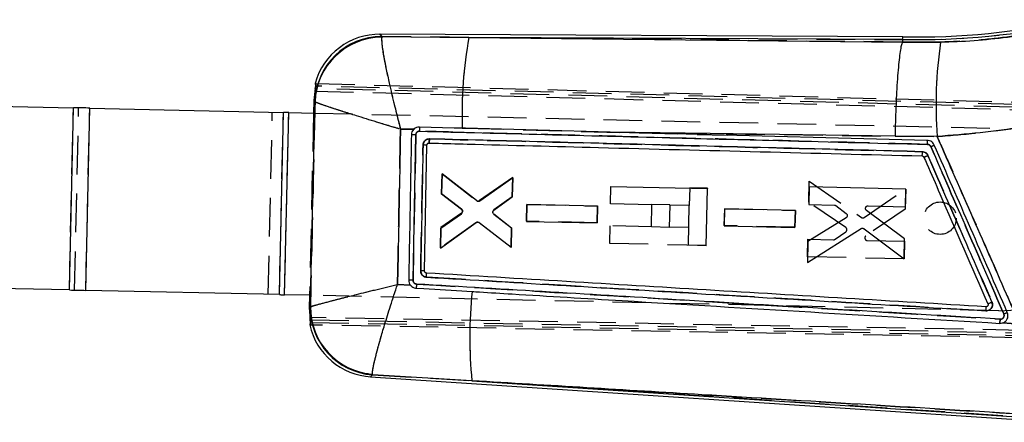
# Model space of a CAD drawing. Extents: x 32 to 386, y 7 to 320.
# Tile 4 of 9: x 92 to 125, y 234 to 247. Entities that reach past the tile are written whole.
import ezdxf

# ---------------------------------------------------------------- set-up
doc = ezdxf.new("R2010")
doc.units = 0
doc.linetypes.add('HIDDEN', pattern=[1.905, 1.27, -0.635])
doc.layers.get('0').update_dxf_attribs({"linetype": 'CONTINUOUS'})

msp = doc.modelspace()

# ---------------------------------------------------------------- linework, layer by layer
at = {"color": 7, "linetype": 'CONTINUOUS'}
for p, q in [((121.361544, 246.613271), (104.175399, 246.696587)), ((104.238906, 246.624647), (104.232694, 246.599512)), ((104.238906, 246.624647), (107.102981, 246.592271)), ((121.360327, 246.523154), (107.102981, 246.592271)), ((121.359056, 246.438185), (121.35918, 246.438497)), ((121.360327, 246.523154), (121.35918, 246.438497)), ((121.35918, 246.438497), (122.607252, 246.435759)), ((102.04318, 245.076518), (102.05827, 244.99227)), ((102.049505, 244.909626), (102.004064, 244.511108)), ((84.635337, 244.488757), (94.098434, 244.277684)), ((102.004064, 244.511108), (101.99493, 244.101555)), ((102.036308, 244.481049), (102.004064, 244.511108)), ((102.041528, 244.47399), (102.036308, 244.481049)), ((93.964639, 238.279176), (94.098434, 244.277684)), ((94.503711, 238.267153), (94.637506, 244.26566)), ((94.637506, 244.26566), (101.003906, 244.12366)), ((100.870111, 238.125152), (101.003906, 244.12366)), ((101.042614, 238.121304), (101.176409, 244.119812)), ((101.176409, 244.119812), (102.008075, 244.101262)), ((105.291539, 243.569994), (104.850613, 243.576388)), ((106.983384, 243.599811), (106.882076, 243.602474)), ((111.747226, 243.474791), (106.983384, 243.599811)), ((105.782504, 243.114929), (105.788984, 243.115084)), ((122.494241, 243.332493), (121.111051, 243.33869)), ((105.641882, 238.904813), (105.719155, 243.048419)), ((106.217944, 242.103553), (106.203259, 241.450367)), ((107.346724, 241.222088), (106.217944, 242.103553)), ((108.540471, 241.981729), (107.447218, 241.219368)), ((108.526042, 241.340314), (108.540471, 241.981729)), ((111.751502, 241.116937), (111.764238, 241.688085)), ((111.764238, 241.688085), (114.943406, 241.617175)), ((114.901464, 239.736863), (114.943406, 241.617175)), ((118.28362, 241.669448), (118.270606, 241.090697)), ((121.462798, 241.599114), (118.28362, 241.669448)), ((121.449779, 241.020398), (121.462798, 241.599114)), ((106.203259, 241.450367), (106.859665, 240.944288)), ((107.923349, 240.91036), (108.526042, 241.340314)), ((109.005338, 241.092302), (108.99285, 240.53697)), ((111.329457, 241.040889), (109.005338, 241.092302)), ((111.316965, 240.485582), (111.329457, 241.040889)), ((113.114179, 241.086543), (111.751502, 241.116937)), ((113.097837, 240.353879), (113.114179, 241.086543)), ((113.703326, 241.073402), (113.686984, 240.340738)), ((114.346232, 241.059062), (113.703326, 241.073402)), ((114.31703, 239.749899), (114.346232, 241.059062)), ((115.508656, 240.94594), (115.496169, 240.390609)), ((117.832805, 240.894521), (115.508656, 240.94594)), ((117.820318, 240.339216), (117.832805, 240.894521)), ((118.270606, 241.090697), (119.114509, 241.07203)), ((119.163812, 241.054747), (119.505789, 240.79353)), ((121.426086, 239.967203), (120.171016, 240.894609)), ((120.223453, 241.047507), (121.449779, 241.020398)), ((106.856327, 240.807274), (106.178165, 240.334412)), ((108.503044, 240.31803), (107.919897, 240.774504)), ((108.99285, 240.53697), (111.316965, 240.485582)), ((119.498969, 240.65381), (118.243243, 239.873827)), ((106.162946, 239.657603), (107.342348, 240.496823)), ((106.178165, 240.334412), (106.162946, 239.657603)), ((107.442936, 240.494886), (108.488883, 239.688451)), ((108.488883, 239.688451), (108.503044, 240.31803)), ((113.686984, 240.340738), (113.097837, 240.353879)), ((115.496169, 240.390609), (117.820318, 240.339216)), ((118.22779, 239.186148), (119.994363, 240.297039)), ((120.090008, 240.293118), (121.411135, 239.302687)), ((118.243243, 239.873827), (118.22779, 239.186148)), ((121.411135, 239.302687), (121.426086, 239.967203)), ((114.901464, 239.736863), (114.31703, 239.749899)), ((93.964639, 238.279176), (86.216522, 238.451996)), ((100.870111, 238.125152), (94.503711, 238.267153)), ((104.75455, 238.463857), (105.176561, 238.436667)), ((101.87428, 238.102754), (101.042614, 238.121304)), ((101.861135, 238.103047), (101.852067, 237.696506)), ((101.852067, 237.696506), (101.884999, 237.72384)), ((101.852067, 237.696506), (101.880188, 237.293336)), ((101.884999, 237.72384), (101.889457, 237.728937)), ((101.885414, 237.210381), (101.866839, 237.126885)), ((124.649868, 237.194464), (124.656509, 237.196892)), ((124.649868, 237.194464), (125.205572, 237.159148)), ((103.866324, 235.42032), (126.545301, 233.922826)), ((103.932563, 235.487142), (103.929545, 235.5066)), ((107.201368, 235.290425), (103.932563, 235.487142)), ((107.201368, 235.290425), (126.551241, 234.012753))]:
    msp.add_line(p, q, dxfattribs=at)
at = {"color": 7, "linetype": 'HIDDEN'}
for p, q in [((104.238906, 246.624647), (104.232694, 246.599512)), ((107.102981, 246.592271), (104.238906, 246.624647)), ((107.102981, 246.592271), (121.360327, 246.523154)), ((121.35918, 246.438497), (121.359056, 246.438185)), ((122.607252, 246.435759), (121.35918, 246.438497)), ((102.079643, 245.075545), (136.507884, 244.15732)), ((102.033916, 244.826597), (136.43084, 243.920076)), ((136.398554, 243.993513), (102.049505, 244.909626)), ((136.539937, 244.083516), (102.05827, 244.99227)), ((102.036308, 244.481049), (102.041528, 244.47399)), ((93.964639, 238.279176), (94.098434, 244.277684)), ((94.137143, 238.275329), (94.270938, 244.273837)), ((94.503711, 238.267153), (94.637506, 244.26566)), ((100.503542, 238.133328), (100.637337, 244.131836)), ((100.870111, 238.125152), (101.003906, 244.12366)), ((101.042614, 238.121304), (101.176409, 244.119812)), ((101.99493, 244.101555), (101.861135, 238.103047)), ((102.008075, 244.101262), (124.657249, 243.596077)), ((104.850613, 243.576388), (105.291539, 243.569994)), ((105.216034, 243.438305), (105.209677, 243.386557)), ((105.291539, 243.569994), (105.260698, 243.532564)), ((106.882076, 243.602474), (106.983384, 243.599811)), ((106.983384, 243.599811), (115.595674, 243.374246)), ((111.747226, 243.474791), (121.111051, 243.33869)), ((105.353808, 243.384318), (105.263805, 238.59997)), ((105.782504, 243.114929), (105.788984, 243.115084)), ((121.111051, 243.33869), (122.494241, 243.332493)), ((122.008801, 242.776726), (122.010828, 242.829479)), ((121.998281, 242.691195), (121.999885, 242.695881)), ((106.202603, 241.429986), (106.217576, 242.106801)), ((106.217576, 242.106801), (107.358382, 241.215829)), ((107.45896, 241.213279), (108.53982, 241.972276)), ((108.53982, 241.972276), (108.525903, 241.342692)), ((118.272131, 241.168876), (118.28735, 241.85656)), ((118.28735, 241.85656), (120.002638, 240.668007)), ((114.359285, 241.644363), (114.346252, 241.05993)), ((114.943719, 241.631327), (114.359285, 241.644363)), ((114.943719, 241.631327), (114.943445, 241.619061)), ((120.098363, 240.667659), (121.462336, 241.5982)), ((121.462336, 241.5982), (121.447643, 240.933678)), ((106.859004, 240.927358), (106.202603, 241.429986)), ((108.525903, 241.342692), (107.922977, 240.912673)), ((119.491826, 240.333679), (118.272131, 241.168876)), ((108.993019, 240.540129), (109.005308, 241.095466)), ((109.005308, 241.095466), (111.329402, 241.043176)), ((111.329402, 241.043176), (111.317124, 240.487865)), ((113.114373, 241.095344), (113.114184, 241.086782)), ((113.703525, 241.082204), (113.114373, 241.095344)), ((113.703331, 241.073656), (113.703525, 241.082204)), ((115.496398, 240.39638), (115.508686, 240.951715)), ((115.508686, 240.951715), (117.83281, 240.89943)), ((117.83281, 240.89943), (117.820532, 240.34412)), ((121.447643, 240.933678), (120.152474, 240.063154)), ((106.177912, 240.314022), (106.856233, 240.790331)), ((107.920369, 240.776798), (108.503293, 240.3204)), ((111.317124, 240.487865), (108.993019, 240.540129)), ((107.330422, 240.491091), (106.16346, 239.660831)), ((106.16346, 239.660831), (106.177912, 240.314022)), ((108.489112, 239.678979), (107.430936, 240.489326)), ((108.503293, 240.3204), (108.489112, 239.678979)), ((111.735354, 240.393074), (111.722614, 239.821927)), ((113.098031, 240.36268), (111.735354, 240.393074)), ((114.330089, 240.335199), (113.687178, 240.349539)), ((117.820532, 240.34412), (115.496398, 240.39638)), ((119.139126, 239.948085), (119.492412, 240.193794)), ((118.232405, 239.373241), (118.24521, 239.951996)), ((118.24521, 239.951996), (119.089102, 239.933017)), ((120.198037, 239.90807), (121.424353, 239.880475)), ((121.424353, 239.880475), (121.411558, 239.301753)), ((111.722614, 239.821927), (114.901782, 239.751016)), ((121.411558, 239.301753), (118.232405, 239.373241)), ((105.176561, 238.436667), (104.75455, 238.463857)), ((124.523457, 237.597569), (101.87428, 238.102754)), ((101.889457, 237.728937), (101.884999, 237.72384)), ((124.098475, 237.724513), (124.101053, 237.714356)), ((124.098475, 237.724513), (124.098754, 237.724496)), ((124.142066, 237.73748), (124.121806, 237.727321)), ((130.97858, 236.845554), (101.868195, 237.37698)), ((101.880188, 237.293336), (130.821343, 236.774141)), ((101.885414, 237.210381), (131.01244, 236.678651)), ((130.855258, 236.606842), (101.903188, 237.126233)), ((125.205572, 237.159148), (124.649868, 237.194464)), ((103.932563, 235.487142), (103.929545, 235.5066)), ((103.932563, 235.487142), (107.201368, 235.290425)), ((126.551241, 234.012753), (107.201368, 235.290425))]:
    msp.add_line(p, q, dxfattribs=at)
at = {"color": 8, "linetype": 'CONTINUOUS', "flags": 128}
for points in [[(104.175399, 246.696587), (104.182458, 246.68859), (104.238906, 246.624647)], [(103.932563, 235.487142), (103.873688, 235.427747), (103.866324, 235.42032)]]:
    msp.add_lwpolyline(points, dxfattribs=at)
at = {"color": 7, "linetype": 'HIDDEN', "flags": 128}
for points in [[(104.238906, 246.624647), (104.182458, 246.68859), (104.175399, 246.696587)], [(121.359056, 246.438185), (112.178023, 246.537444), (107.102981, 246.592271)], [(103.866324, 235.42032), (103.873688, 235.427747), (103.932563, 235.487142)]]:
    msp.add_lwpolyline(points, dxfattribs=at)
at = {"color": 7, "linetype": 'CONTINUOUS', "flags": 128}
for points in [[(107.102981, 246.592271), (112.178023, 246.537444), (121.359056, 246.438185)], [(94.637506, 244.26566), (94.571392, 244.267136), (94.504772, 244.268621), (94.437717, 244.270117), (94.370296, 244.271621), (94.302585, 244.273131), (94.234658, 244.274646), (94.166582, 244.276164), (94.098434, 244.277684)], [(101.176409, 244.119812), (101.154604, 244.120298), (101.132818, 244.120784), (101.111082, 244.121269), (101.089414, 244.121752), (101.067839, 244.122234), (101.046382, 244.122712), (101.025063, 244.123188), (101.003906, 244.12366)], [(106.882076, 243.602474), (106.615559, 243.609483), (105.474219, 243.63951)], [(121.111051, 243.33869), (115.035768, 243.426682), (111.747226, 243.474791)], [(122.170196, 243.202851), (113.821954, 243.420486), (111.747226, 243.474791)], [(105.263798, 238.599691), (105.353793, 243.383522), (105.353808, 243.384318)], [(93.964639, 238.279176), (94.032787, 238.277656), (94.100861, 238.276138), (94.16879, 238.274623), (94.236501, 238.273113), (94.303921, 238.271609), (94.370977, 238.270113), (94.437597, 238.268627), (94.503711, 238.267153)], [(105.36222, 238.339787), (105.617824, 238.324299), (106.696472, 238.258955), (107.208898, 238.22792)], [(100.870111, 238.125152), (100.891268, 238.12468), (100.912586, 238.124204), (100.934044, 238.123726), (100.955619, 238.123244), (100.977287, 238.122761), (100.999023, 238.122276), (101.020809, 238.12179), (101.042614, 238.121304)]]:
    msp.add_lwpolyline(points, dxfattribs=at)
at = {"color": 7, "linetype": 'HIDDEN'}
msp.add_circle((122.590849, 240.641422), 0.533333, dxfattribs=at)
at = {"color": 7, "linetype": 'CONTINUOUS'}
for centre, radius, start, end in [((121.876565, 269.744587), 23.227171, 268.7264582, 282.7222432), ((121.876565, 269.744587), 23.137048, 268.724952, 282.7222432), ((104.164737, 244.497446), 2.199167, 89.2729671, 164.7092342), ((104.243447, 244.416571), 2.20808, 90.1178298, 178.3266774), ((104.254033, 244.385335), 2.21428, 90.552154, 177.7053843), ((120.816775, 244.075952), 13.942741, 169.6025572, 181.9460642), ((136.7669, 244.366422), 14.310059, 171.6854689, 184.1433389), ((105.210108, 238.890472), 4.496143, 88.1684703, 90.0054954), ((121.684679, 243.115688), 0.493279, 354.7620865, 10.177699), ((120.326825, 247.563101), 4.968095, 293.2134644, 294.6627952), ((119.494223, 248.759354), 6.625145, 292.7716843, 294.0220021), ((105.402213, 227.124968), 11.782282, 88.8344258, 89.451661), ((104.940027, 223.35057), 15.252558, 88.7836637, 89.3224127), ((121.214652, 236.72326), 14.086346, 173.8681426, 185.838111), ((104.092638, 237.689242), 2.20791, 179.1021324, 265.8423485), ((104.10251, 237.712942), 2.213111, 179.5859005, 265.5174947), ((122.207059, 243.310616), 6.325948, 293.0654795, 294.2108022), ((104.01122, 237.614708), 2.199167, 192.8017766, 266.618876)]:
    msp.add_arc(centre, radius, start, end, dxfattribs=at)
at = {"color": 7, "linetype": 'HIDDEN'}
for centre, radius, start, end in [((121.876565, 269.744587), 23.227171, 268.7264582, 282.7222432), ((104.243447, 244.416571), 2.20808, 90.1178298, 178.3266774), ((104.254033, 244.385335), 2.21428, 90.552154, 177.7053843), ((120.816775, 244.075952), 13.942741, 169.6025572, 181.9460642), ((136.7669, 244.366422), 14.310059, 171.6854689, 184.1433389), ((124.590352, 240.596823), 3, 268.7222432, 88.7222432), ((105.075394, 230.103363), 13.283873, 88.7990593, 89.4208028), ((121.68462, 243.115741), 0.493327, 354.7564654, 10.1704388), ((120.343725, 247.511876), 4.914494, 293.2677964, 294.7329458), ((119.429415, 248.954513), 6.830195, 292.639293, 293.852101), ((105.355071, 228.698892), 10.209951, 88.390275, 89.1025587), ((104.958846, 222.604928), 15.997948, 88.9077414, 89.4213907), ((121.214652, 236.72326), 14.086346, 173.8681426, 185.838111), ((104.092638, 237.689242), 2.20791, 179.1021324, 265.8423485), ((104.10251, 237.712942), 2.213111, 179.5859005, 265.5174947), ((122.302713, 243.029877), 6.030739, 293.2743575, 294.4757677)]:
    msp.add_arc(centre, radius, start, end, dxfattribs=at)
at = {"color": 7, "linetype": 'CONTINUOUS'}
for points, knots in [([(122.607252, 246.435759), (122.973588, 246.45017), (123.70624, 246.478993), (124.811496, 246.596153), (125.917528, 246.764813), (126.645612, 246.927236), (127.009651, 247.008446)], [0, 0, 0, 0, 0.247093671, 0.494173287, 0.747089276, 1, 1, 1, 1]), ([(104.232694, 246.599512), (104.231055, 246.532378), (104.227907, 246.403505), (104.293518, 245.991642), (104.380707, 245.544154), (104.491691, 245.030057), (104.630693, 244.438534), (104.760313, 243.922623), (104.830663, 243.652331), (104.850057, 243.578506), (104.850613, 243.576388)], [0, 0, 0, 0, 0.196757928, 0.37770064, 0.505307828, 0.632940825, 0.809847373, 0.948061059, 0.998510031, 1, 1, 1, 1]), ([(121.359056, 246.438185), (121.347079, 246.414863), (121.323126, 246.368218), (121.28674, 246.192324), (121.25137, 245.941993), (121.217847, 245.619445), (121.187274, 245.233199), (121.160371, 244.796004), (121.138099, 244.318537), (121.121884, 243.844265), (121.114178, 243.514105), (121.111351, 243.3555), (121.111051, 243.33869)], [0, 0, 0, 0, 0.1120075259, 0.2240150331, 0.3360223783, 0.4480297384, 0.560039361, 0.67204906, 0.7840626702, 0.8960761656, 0.9889854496, 1, 1, 1, 1]), ([(121.360327, 246.523154), (121.360935, 246.583009), (121.361545, 246.643047), (121.361544, 246.613087), (121.361544, 246.612996)], [0, 0, 0, 0, 0.996937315, 1, 1, 1, 1]), ([(102.049505, 244.909626), (102.053455, 244.928503), (102.061357, 244.966262), (102.071932, 245.016444), (102.079134, 245.053854), (102.081507, 245.07292), (102.080159, 245.074819), (102.079643, 245.075545)], [0, 0, 0, 0, 0.219321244, 0.438698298, 0.656123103, 0.868370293, 1, 1, 1, 1]), ([(102.05827, 244.99227), (102.058643, 244.989207), (102.05939, 244.983082), (102.055105, 244.9521), (102.04792, 244.908699), (102.040255, 244.864185), (102.035527, 244.836147), (102.033916, 244.826597)], [0, 0, 0, 0, 0.219331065, 0.438616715, 0.659397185, 0.883975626, 1, 1, 1, 1]), ([(101.889457, 237.728937), (101.914975, 238.861812), (101.965618, 241.110166), (102.016356, 243.358514), (102.041528, 244.47399)], [0, 0, 0, 0, 0.503868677, 1, 1, 1, 1]), ([(102.041528, 244.47399), (102.088317, 244.453834), (102.178134, 244.415143), (102.541955, 244.292584), (102.953399, 244.15966), (103.437079, 244.007107), (104.005099, 243.831743), (104.509043, 243.678912), (104.775543, 243.598873), (104.84852, 243.577015), (104.850613, 243.576388)], [0, 0, 0, 0, 0.196757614, 0.377700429, 0.505307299, 0.632940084, 0.809846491, 0.948060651, 0.998509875, 1, 1, 1, 1]), ([(128.039708, 244.209251), (127.590456, 244.100691), (126.691947, 243.883569), (125.310586, 243.634918), (123.909907, 243.441025), (122.966134, 243.368671), (122.494241, 243.332493)], [0, 0, 0, 0, 0.247645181, 0.495292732, 0.747642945, 1, 1, 1, 1]), ([(104.850613, 243.576388), (104.835045, 242.736391), (104.803459, 241.032207), (104.771007, 239.328037), (104.75455, 238.463857)], [0, 0, 0, 0, 0.492902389, 1, 1, 1, 1]), ([(105.291539, 243.569994), (105.276496, 243.553545), (105.24187, 243.515684), (105.214994, 243.450137), (105.211126, 243.403935), (105.209677, 243.386615)], [0, 0, 0, 0, 0.324414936, 0.746740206, 1, 1, 1, 1]), ([(105.474219, 243.63951), (105.440008, 243.636455), (105.376675, 243.630799), (105.318272, 243.594308), (105.294222, 243.572434), (105.291539, 243.569994)], [0, 0, 0, 0, 0.510692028, 0.945407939, 1, 1, 1, 1]), ([(105.353808, 243.384318), (105.355493, 243.398028), (105.358897, 243.425724), (105.381044, 243.462209), (105.413111, 243.489371), (105.448048, 243.503224), (105.470905, 243.504147), (105.479951, 243.504513)], [0, 0, 0, 0, 0.212861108, 0.430024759, 0.644672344, 0.859364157, 1, 1, 1, 1]), ([(105.474219, 243.63951), (105.475195, 243.637958), (105.477161, 243.634833), (105.479313, 243.611547), (105.480534, 243.576816), (105.480658, 243.538778), (105.480144, 243.513835), (105.479951, 243.504513)], [0, 0, 0, 0, 0.212907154, 0.42879226, 0.644677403, 0.867206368, 1, 1, 1, 1]), ([(105.479951, 243.504513), (108.223276, 243.432917), (112.048393, 243.333089), (117.613725, 243.188628), (120.435719, 243.115655), (122.175898, 243.070656)], [0, 0, 0, 0, 0.4929376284, 0.6873206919, 1, 1, 1, 1]), ([(105.209677, 243.386615), (105.208198, 243.306083), (105.200092, 242.864725), (105.17068, 241.269868), (105.14214, 239.755553), (105.120401, 238.602061)], [0, 0, 0, 0, 0.050494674, 0.27673815, 1, 1, 1, 1]), ([(105.801466, 243.250719), (105.798674, 243.25075), (105.773095, 243.251038), (105.724502, 243.241717), (105.662291, 243.205896), (105.616337, 243.150415), (105.595932, 243.094767), (105.593651, 243.061843), (105.592949, 243.051717)], [0, 0, 0, 0, 0.026317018, 0.241043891, 0.455799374, 0.690183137, 0.904719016, 1, 1, 1, 1]), ([(105.719155, 243.048419), (105.720119, 243.056118), (105.722049, 243.071518), (105.73441, 243.091757), (105.752191, 243.106805), (105.769446, 243.113508), (105.779775, 243.114632), (105.782504, 243.114929)], [0, 0, 0, 0, 0.229765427, 0.459547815, 0.688978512, 0.917804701, 1, 1, 1, 1]), ([(105.788984, 243.115084), (105.790204, 243.117148), (105.792662, 243.121309), (105.79645, 243.152503), (105.799703, 243.19738), (105.800878, 243.232939), (105.801466, 243.250719)], [0, 0, 0, 0, 0.246980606, 0.497987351, 0.748993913, 1, 1, 1, 1]), ([(105.788984, 243.115084), (105.846493, 243.113571), (106.263949, 243.102585), (108.121201, 243.053738), (113.466751, 242.913394), (118.452428, 242.783545), (121.998281, 242.691195)], [0, 0, 0, 0, 0.010643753, 0.077263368, 0.34374221, 1, 1, 1, 1]), ([(122.010828, 242.829479), (119.309242, 242.899386), (116.604543, 242.969373), (111.201428, 243.109765), (108.49989, 243.180282), (105.801466, 243.250719)], [0, 0, 0, 0, 0.4999997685, 0.5005761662, 1, 1, 1, 1]), ([(122.399897, 243.048199), (122.385672, 243.073641), (122.357223, 243.124526), (122.285698, 243.177224), (122.219944, 243.199709), (122.180671, 243.20219), (122.170196, 243.202851)], [0, 0, 0, 0, 0.29719652, 0.594386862, 0.891808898, 1, 1, 1, 1]), ([(125.205572, 237.159148), (124.821876, 238.033425), (124.04155, 239.811447), (123.137642, 241.869169), (122.617321, 243.052566), (122.494241, 243.332493)], [0, 0, 0, 0, 0.424811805, 0.863941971, 1, 1, 1, 1]), ([(105.592949, 243.051717), (105.59125, 242.961511), (105.582756, 242.510483), (105.556757, 241.128815), (105.53247, 239.837352), (105.514969, 238.906711)], [0, 0, 0, 0, 0.0652876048, 0.3264378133, 1, 1, 1, 1]), ([(105.719155, 243.048419), (105.71766, 243.048511), (105.714671, 243.048695), (105.691344, 243.049369), (105.65596, 243.050265), (105.620382, 243.051102), (105.598424, 243.051594), (105.592949, 243.051717)], [0, 0, 0, 0, 0.224350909, 0.448698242, 0.673056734, 0.918481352, 1, 1, 1, 1]), ([(121.998281, 242.691195), (121.999473, 242.693442), (122.001942, 242.698096), (122.00575, 242.729475), (122.009057, 242.77535), (122.010238, 242.811436), (122.010828, 242.829479)], [0, 0, 0, 0, 0.2373836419, 0.4915897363, 0.7457956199, 1, 1, 1, 1]), ([(122.191236, 242.708017), (122.179996, 242.728044), (122.157517, 242.768096), (122.1011, 242.809517), (122.049507, 242.827028), (122.018828, 242.828972), (122.010828, 242.829479)], [0, 0, 0, 0, 0.298216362, 0.596416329, 0.894761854, 1, 1, 1, 1]), ([(122.175898, 243.070656), (122.180845, 243.070345), (122.199491, 243.069173), (122.23075, 243.058499), (122.264749, 243.033445), (122.278283, 243.009275), (122.285039, 242.99721)], [0, 0, 0, 0, 0.107554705, 0.405393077, 0.703176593, 1, 1, 1, 1]), ([(122.285039, 242.99721), (122.685124, 242.07932), (123.485225, 240.243697), (124.285402, 238.408098), (124.685457, 237.490378)], [0, 0, 0, 0, 0.500042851, 1, 1, 1, 1]), ([(124.801299, 237.54108), (124.401055, 238.458931), (123.600568, 240.294633), (122.800121, 242.130344), (122.399897, 243.048199)], [0, 0, 0, 0, 0.499999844, 1, 1, 1, 1]), ([(121.998281, 242.691195), (122.00554, 242.690307), (122.020582, 242.688466), (122.040522, 242.676495), (122.052764, 242.662532), (122.057321, 242.653143), (122.058551, 242.650608)], [0, 0, 0, 0, 0.285115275, 0.590807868, 0.88953399, 1, 1, 1, 1]), ([(122.058551, 242.650608), (122.090345, 242.577689), (122.266375, 242.173965), (122.968583, 240.56352), (123.639021, 239.025998), (124.165213, 237.819278)], [0, 0, 0, 0, 0.04527883, 0.250689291, 1, 1, 1, 1]), ([(124.297759, 237.875429), (124.261704, 237.958133), (123.910601, 238.763522), (123.208425, 240.374387), (122.542325, 241.902551), (122.191236, 242.708018)], [0, 0, 0, 0, 0.05134228, 0.499980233, 1, 1, 1, 1]), ([(107.447218, 241.219368), (107.438829, 241.214682), (107.422054, 241.205311), (107.392898, 241.202947), (107.366737, 241.208783), (107.352743, 241.218086), (107.346724, 241.222088)], [0, 0, 0, 0, 0.2662531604, 0.5324811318, 0.7989107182, 1, 1, 1, 1]), ([(106.890908, 240.860234), (106.888056, 240.850992), (106.882355, 240.83251), (106.867719, 240.815778), (106.858188, 240.808663), (106.856327, 240.807274)], [0, 0, 0, 0, 0.445946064, 0.891828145, 1, 1, 1, 1]), ([(106.859665, 240.944288), (106.866694, 240.93752), (106.880753, 240.923983), (106.89174, 240.896314), (106.893269, 240.874319), (106.89129, 240.862518), (106.890908, 240.860234)], [0, 0, 0, 0, 0.308953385, 0.617906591, 0.926040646, 1, 1, 1, 1]), ([(107.919897, 240.774504), (107.914592, 240.779534), (107.902221, 240.791267), (107.890341, 240.815879), (107.887241, 240.838023), (107.888478, 240.850188), (107.888734, 240.852705)], [0, 0, 0, 0, 0.249299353, 0.581406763, 0.913408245, 1, 1, 1, 1]), ([(107.888734, 240.852705), (107.891026, 240.862134), (107.895609, 240.880991), (107.910039, 240.899818), (107.920461, 240.908072), (107.923349, 240.91036)], [0, 0, 0, 0, 0.4195705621, 0.8391169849, 1, 1, 1, 1]), ([(119.114509, 241.07203), (119.124048, 241.070986), (119.141858, 241.069036), (119.15685, 241.059278), (119.163812, 241.054747)], [0, 0, 0, 0, 0.535645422, 1, 1, 1, 1]), ([(120.171016, 240.894609), (120.163921, 240.901033), (120.14973, 240.913883), (120.138144, 240.94065), (120.13556, 240.965096), (120.138564, 240.979406), (120.139619, 240.984437)], [0, 0, 0, 0, 0.282585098, 0.565228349, 0.847150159, 1, 1, 1, 1]), ([(120.139619, 240.984437), (120.142972, 240.99342), (120.149677, 241.011384), (120.170298, 241.032019), (120.195658, 241.045476), (120.214338, 241.046841), (120.223453, 241.047507)], [0, 0, 0, 0, 0.25266104, 0.50525876, 0.758563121, 1, 1, 1, 1]), ([(107.342348, 240.496823), (107.350669, 240.501582), (107.367311, 240.5111), (107.396373, 240.513749), (107.422661, 240.508165), (107.436795, 240.498908), (107.442936, 240.494886)], [0, 0, 0, 0, 0.265293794, 0.530589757, 0.796060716, 1, 1, 1, 1]), ([(119.534667, 240.699248), (119.530834, 240.690349), (119.522957, 240.672059), (119.507107, 240.660001), (119.498969, 240.65381)], [0, 0, 0, 0, 0.486571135, 1, 1, 1, 1]), ([(119.505789, 240.79353), (119.512813, 240.786905), (119.526863, 240.773655), (119.537986, 240.746427), (119.54022, 240.720626), (119.536239, 240.705302), (119.534667, 240.699248)], [0, 0, 0, 0, 0.274017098, 0.548081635, 0.821460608, 1, 1, 1, 1]), ([(119.994363, 240.297039), (120.00295, 240.30131), (120.020122, 240.309852), (120.049338, 240.31083), (120.073238, 240.304234), (120.085601, 240.29604), (120.090008, 240.293118)], [0, 0, 0, 0, 0.2812649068, 0.56247022, 0.8440186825, 1, 1, 1, 1]), ([(105.514974, 238.906711), (105.516937, 238.883812), (105.520862, 238.838014), (105.555122, 238.776624), (105.606095, 238.729926), (105.659774, 238.70633), (105.693984, 238.702411), (105.705557, 238.701086)], [0, 0, 0, 0, 0.221610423, 0.443200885, 0.664851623, 0.886615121, 1, 1, 1, 1]), ([(105.705605, 238.835876), (105.698039, 238.837102), (105.682909, 238.839556), (105.663346, 238.852529), (105.649059, 238.87072), (105.642501, 238.889289), (105.642041, 238.900872), (105.641885, 238.904813)], [0, 0, 0, 0, 0.221130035, 0.442231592, 0.663651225, 0.885559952, 1, 1, 1, 1]), ([(105.120401, 238.602061), (105.122747, 238.572867), (105.127462, 238.514196), (105.157449, 238.46087), (105.17608, 238.437276), (105.176561, 238.436667)], [0, 0, 0, 0, 0.491049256, 0.986863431, 1, 1, 1, 1]), ([(105.378929, 238.475071), (105.371775, 238.475902), (105.350938, 238.478322), (105.318401, 238.492807), (105.287713, 238.521186), (105.267215, 238.558324), (105.264936, 238.585932), (105.2638, 238.599691)], [0, 0, 0, 0, 0.115791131, 0.337253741, 0.55866228, 0.780061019, 1, 1, 1, 1]), ([(105.705557, 238.701086), (105.706507, 238.718714), (105.708408, 238.753971), (105.709207, 238.798448), (105.708376, 238.829631), (105.706472, 238.833798), (105.70552, 238.835881)], [0, 0, 0, 0, 0.249999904, 0.499999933, 0.750000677, 1, 1, 1, 1]), ([(105.705557, 238.701086), (108.768377, 238.516096), (114.899392, 238.145792), (121.030719, 237.776872), (124.099071, 237.592251)], [0, 0, 0, 0, 0.499561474, 1, 1, 1, 1]), ([(124.098754, 237.724496), (121.033147, 237.909355), (114.901934, 238.279072), (108.771048, 238.650275), (105.705605, 238.835876)], [0, 0, 0, 0, 0.500000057, 1, 1, 1, 1]), ([(101.889457, 237.728937), (101.909317, 237.735949), (101.949038, 237.749975), (102.143949, 237.80555), (102.47808, 237.894538), (102.949466, 238.015653), (103.438721, 238.139277), (104.041781, 238.289377), (104.510262, 238.404322), (104.752426, 238.463339), (104.75455, 238.463857)], [0, 0, 0, 0, 0.106410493, 0.212828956, 0.418833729, 0.545096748, 0.671382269, 0.830801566, 0.998515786, 1, 1, 1, 1]), ([(103.929545, 235.5066), (103.929602, 235.535182), (103.929715, 235.592349), (103.969385, 235.817033), (104.055939, 236.175731), (104.191093, 236.663136), (104.337504, 237.160245), (104.524697, 237.763358), (104.674967, 238.224921), (104.753858, 238.461779), (104.75455, 238.463857)], [0, 0, 0, 0, 0.106410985, 0.212829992, 0.418834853, 0.545097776, 0.671383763, 0.830802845, 0.998515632, 1, 1, 1, 1]), ([(105.176561, 238.436667), (105.181015, 238.431347), (105.203991, 238.403903), (105.256926, 238.364373), (105.319613, 238.343546), (105.355295, 238.340396), (105.362217, 238.339784)], [0, 0, 0, 0, 0.096839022, 0.49951936, 0.902899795, 1, 1, 1, 1]), ([(105.378929, 238.475074), (105.377705, 238.45731), (105.375259, 238.421782), (105.370543, 238.376977), (105.365871, 238.346149), (105.36342, 238.341878), (105.36222, 238.339787)], [0, 0, 0, 0, 0.2525373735, 0.5050736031, 0.7576108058, 1, 1, 1, 1]), ([(124.565791, 237.318387), (121.107721, 237.526456), (114.711941, 237.911283), (108.316489, 238.297621), (105.378929, 238.475074)], [0, 0, 0, 0, 0.540679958, 1, 1, 1, 1]), ([(107.208898, 238.22792), (107.287229, 238.223177), (107.725112, 238.196658), (109.369061, 238.097125), (115.070806, 237.752105), (120.413221, 237.429909), (124.549509, 237.180453)], [0, 0, 0, 0, 0.013551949, 0.075758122, 0.284418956, 1, 1, 1, 1]), ([(124.099071, 237.592251), (124.099945, 237.60963), (124.101693, 237.644388), (124.102324, 237.687945), (124.10138, 237.718419), (124.099444, 237.722482), (124.098475, 237.724513)], [0, 0, 0, 0, 0.24999898, 0.499999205, 0.74999927, 1, 1, 1, 1]), ([(124.121806, 237.727321), (124.121427, 237.727208), (124.113999, 237.725002), (124.106177, 237.724744), (124.098754, 237.724499)], [0, 0, 0, 0, 0.050995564, 1, 1, 1, 1]), ([(124.099071, 237.592251), (124.12008, 237.592959), (124.164056, 237.594443), (124.225655, 237.623254), (124.276144, 237.67063), (124.307751, 237.732253), (124.31923, 237.804323), (124.305155, 237.850934), (124.297759, 237.875429)], [0, 0, 0, 0, 0.152250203, 0.318705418, 0.483140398, 0.649465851, 0.815784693, 1, 1, 1, 1]), ([(124.165213, 237.819278), (124.167314, 237.812616), (124.171834, 237.798284), (124.169489, 237.775112), (124.159664, 237.753689), (124.143448, 237.736291), (124.129055, 237.730325), (124.121806, 237.727321)], [0, 0, 0, 0, 0.182244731, 0.392075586, 0.593534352, 0.795282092, 1, 1, 1, 1]), ([(124.297759, 237.875429), (124.293628, 237.873651), (124.281734, 237.868533), (124.255981, 237.85748), (124.222298, 237.843106), (124.190648, 237.829719), (124.17063, 237.821379), (124.166879, 237.819924), (124.165213, 237.819278)], [0, 0, 0, 0, 0.063770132, 0.183633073, 0.398502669, 0.613347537, 0.82819941, 1, 1, 1, 1]), ([(101.868195, 237.37698), (101.87057, 237.358044), (101.875319, 237.320169), (101.881729, 237.269798), (101.885898, 237.232048), (101.886715, 237.21426), (101.885714, 237.211275), (101.885414, 237.210381)], [0, 0, 0, 0, 0.227714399, 0.455466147, 0.681931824, 0.904686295, 1, 1, 1, 1]), ([(101.903188, 237.126233), (101.903191, 237.126233), (101.903203, 237.126232), (101.903249, 237.126233), (101.903453, 237.126259), (101.904123, 237.126725), (101.90496, 237.131228), (101.903357, 237.149684), (101.897797, 237.186801), (101.889587, 237.236233), (101.883372, 237.273994), (101.880188, 237.293336)], [0, 0, 0, 0, 0.000440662, 0.002203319, 0.009255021, 0.037467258, 0.150767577, 0.357680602, 0.565213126, 0.777296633, 1, 1, 1, 1]), ([(124.565791, 237.31839), (124.564617, 237.300367), (124.56227, 237.264321), (124.557641, 237.218534), (124.55308, 237.187277), (124.550674, 237.182675), (124.549514, 237.180455)], [0, 0, 0, 0, 0.254330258, 0.508661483, 0.762992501, 1, 1, 1, 1]), ([(124.685457, 237.490378), (124.68988, 237.476511), (124.698534, 237.449379), (124.693088, 237.406576), (124.675098, 237.36865), (124.645343, 237.339065), (124.607418, 237.320042), (124.579666, 237.318941), (124.565791, 237.31839)], [0, 0, 0, 0, 0.172887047, 0.338269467, 0.503690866, 0.669128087, 0.834577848, 1, 1, 1, 1]), ([(124.656509, 237.196892), (124.676246, 237.206156), (124.722294, 237.227772), (124.779281, 237.286475), (124.817187, 237.365728), (124.82849, 237.455513), (124.810468, 237.512226), (124.801299, 237.541081)], [0, 0, 0, 0, 0.156869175, 0.365999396, 0.575003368, 0.783775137, 1, 1, 1, 1]), ([(124.549509, 237.180456), (124.58323, 237.181792), (124.617478, 237.183148), (124.649378, 237.194293), (124.649868, 237.194464)], [0, 0, 0, 0, 0.984642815, 1, 1, 1, 1]), ([(125.194267, 234.198773), (121.715337, 234.409932), (115.717608, 234.773972), (109.720081, 235.137682), (107.201368, 235.290425)], [0, 0, 0, 0, 0.580041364, 1, 1, 1, 1])]:
    msp.add_open_spline(points, degree=3, knots=knots, dxfattribs=at)
at = {"color": 7, "linetype": 'HIDDEN'}
for points, knots in [([(127.009651, 247.008446), (126.65415, 246.929006), (125.943142, 246.770122), (124.846313, 246.600685), (123.732485, 246.480429), (122.982336, 246.450649), (122.607252, 246.435759)], [0, 0, 0, 0, 0.247017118, 0.494039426, 0.747012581, 1, 1, 1, 1]), ([(104.232694, 246.599512), (104.231341, 246.527748), (104.228641, 246.384493), (104.305691, 245.921739), (104.404467, 245.430588), (104.516495, 244.922216), (104.663986, 244.301667), (104.785625, 243.823769), (104.850057, 243.578506), (104.850613, 243.576388)], [0, 0, 0, 0, 0.206446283, 0.4121069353, 0.5384971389, 0.6649112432, 0.8273760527, 0.9985094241, 1, 1, 1, 1]), ([(102.041528, 244.47399), (102.016356, 243.358514), (101.965618, 241.110166), (101.914975, 238.861812), (101.889457, 237.728937)], [0, 0, 0, 0, 0.496131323, 1, 1, 1, 1]), ([(102.041528, 244.47399), (102.09195, 244.45245), (102.192601, 244.409451), (102.604757, 244.271799), (103.059474, 244.125949), (103.540089, 243.975129), (104.137679, 243.791182), (104.606078, 243.649631), (104.84852, 243.577015), (104.850613, 243.576388)], [0, 0, 0, 0, 0.206445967, 0.412106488, 0.53849626, 0.664910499, 0.827374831, 0.998509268, 1, 1, 1, 1]), ([(122.494241, 243.332493), (122.95739, 243.367881), (123.883678, 243.438656), (125.275856, 243.629412), (126.666367, 243.877751), (127.58193, 244.098752), (128.039708, 244.209251)], [0, 0, 0, 0, 0.247683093, 0.495360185, 0.747681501, 1, 1, 1, 1]), ([(104.75455, 238.463857), (104.771007, 239.328037), (104.803459, 241.032207), (104.835045, 242.736391), (104.850613, 243.576388)], [0, 0, 0, 0, 0.507097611, 1, 1, 1, 1]), ([(105.479951, 243.504513), (105.470905, 243.504147), (105.448048, 243.503224), (105.413111, 243.489371), (105.381044, 243.462209), (105.358897, 243.425724), (105.355493, 243.398028), (105.353808, 243.384318)], [0, 0, 0, 0, 0.140635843, 0.355327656, 0.569975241, 0.787138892, 1, 1, 1, 1]), ([(122.175883, 243.070656), (119.353896, 243.143677), (114.152035, 243.278278), (108.586762, 243.423321), (105.843448, 243.495013), (105.479951, 243.504513)], [0, 0, 0, 0, 0.50706223, 0.934684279, 1, 1, 1, 1]), ([(105.592949, 243.051717), (105.593908, 243.063968), (105.59665, 243.099028), (105.618914, 243.154042), (105.662691, 243.205254), (105.72033, 243.239689), (105.768628, 243.250758), (105.796445, 243.250725), (105.801466, 243.250719)], [0, 0, 0, 0, 0.115200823, 0.329681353, 0.544168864, 0.738059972, 0.952713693, 1, 1, 1, 1]), ([(105.801466, 243.250719), (105.800878, 243.232939), (105.799703, 243.19738), (105.79645, 243.152503), (105.792662, 243.121309), (105.790204, 243.117148), (105.788984, 243.115084)], [0, 0, 0, 0, 0.251006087, 0.502012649, 0.753019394, 1, 1, 1, 1]), ([(105.801466, 243.250719), (108.503001, 243.180207), (113.906072, 243.039182), (119.309242, 242.89938), (122.010828, 242.829479)], [0, 0, 0, 0, 0.499999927, 1, 1, 1, 1]), ([(122.494241, 243.332493), (122.617319, 243.05257), (123.147353, 241.847089), (124.051243, 239.789358), (124.831571, 238.011332), (125.205572, 237.159148)], [0, 0, 0, 0, 0.13605592, 0.585922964, 1, 1, 1, 1]), ([(105.514986, 238.90759), (105.516683, 238.997796), (105.525164, 239.448825), (105.551136, 240.830202), (105.575438, 242.121371), (105.592949, 243.051717)], [0, 0, 0, 0, 0.065301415, 0.326506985, 1, 1, 1, 1]), ([(122.010828, 242.829479), (122.018828, 242.828972), (122.049507, 242.827028), (122.101099, 242.809517), (122.157624, 242.76802), (122.180114, 242.727823), (122.19139, 242.707669)], [0, 0, 0, 0, 0.1050657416, 0.402922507, 0.7006339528, 1, 1, 1, 1]), ([(122.285093, 242.997084), (122.282942, 243.001551), (122.274821, 243.018412), (122.25316, 243.043398), (122.217128, 243.065531), (122.189633, 243.068948), (122.175883, 243.070656)], [0, 0, 0, 0, 0.10722617, 0.40476625, 0.702327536, 1, 1, 1, 1]), ([(124.685666, 237.489899), (124.285542, 238.407779), (123.485313, 240.243496), (122.68516, 242.079236), (122.285093, 242.997084)], [0, 0, 0, 0, 0.500012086, 1, 1, 1, 1]), ([(122.19139, 242.707669), (122.542425, 241.902318), (123.244518, 240.291561), (123.946671, 238.680824), (124.297759, 237.875429)], [0, 0, 0, 0, 0.499983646, 1, 1, 1, 1]), ([(107.358382, 241.215829), (107.366481, 241.210706), (107.382679, 241.200459), (107.411581, 241.196512), (107.438095, 241.200909), (107.452635, 241.209529), (107.45896, 241.213279)], [0, 0, 0, 0, 0.265145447, 0.530268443, 0.795652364, 1, 1, 1, 1]), ([(106.856233, 240.790331), (106.863559, 240.796783), (106.878213, 240.80969), (106.890434, 240.836859), (106.892916, 240.858762), (106.891469, 240.870628), (106.891191, 240.872908)], [0, 0, 0, 0, 0.309168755, 0.618376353, 0.926684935, 1, 1, 1, 1]), ([(106.891191, 240.872908), (106.888755, 240.882262), (106.883885, 240.900969), (106.870017, 240.918346), (106.860808, 240.925881), (106.859004, 240.927358)], [0, 0, 0, 0, 0.4457427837, 0.8914036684, 1, 1, 1, 1]), ([(107.890795, 240.859175), (107.889501, 240.853969), (107.887594, 240.846297), (107.888175, 240.838459), (107.888361, 240.835939)], [0, 0, 0, 0, 0.67858618, 1, 1, 1, 1]), ([(107.922977, 240.912673), (107.917293, 240.907979), (107.906565, 240.899117), (107.900609, 240.886555), (107.897809, 240.880648)], [0, 0, 0, 0, 0.529740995, 1, 1, 1, 1]), ([(107.430936, 240.489326), (107.422768, 240.49438), (107.406433, 240.504486), (107.377427, 240.508152), (107.351028, 240.5035), (107.336627, 240.494827), (107.330422, 240.491091)], [0, 0, 0, 0, 0.266071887, 0.532115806, 0.798434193, 1, 1, 1, 1]), ([(120.002638, 240.668007), (120.011015, 240.663362), (120.027769, 240.654072), (120.056864, 240.651779), (120.081047, 240.657272), (120.09379, 240.664916), (120.098363, 240.667659)], [0, 0, 0, 0, 0.2806134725, 0.5611870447, 0.842530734, 1, 1, 1, 1]), ([(119.525463, 240.286695), (119.522042, 240.295736), (119.514995, 240.314357), (119.499697, 240.327115), (119.491826, 240.333679)], [0, 0, 0, 0, 0.4855278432, 1, 1, 1, 1]), ([(119.492412, 240.193794), (119.499742, 240.200115), (119.514402, 240.212756), (119.526724, 240.239542), (119.53005, 240.265206), (119.526753, 240.280649), (119.525463, 240.286695)], [0, 0, 0, 0, 0.2748491, 0.549720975, 0.823728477, 1, 1, 1, 1]), ([(119.089102, 239.933017), (119.098693, 239.933638), (119.11658, 239.934795), (119.131982, 239.943874), (119.139126, 239.948085)], [0, 0, 0, 0, 0.53621785, 1, 1, 1, 1]), ([(120.152474, 240.063154), (120.145081, 240.057037), (120.130294, 240.044803), (120.117527, 240.018495), (120.113915, 239.9942), (120.116282, 239.979814), (120.117104, 239.974816)], [0, 0, 0, 0, 0.283478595, 0.566963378, 0.849549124, 1, 1, 1, 1]), ([(120.117104, 239.974816), (120.120042, 239.965713), (120.125919, 239.947507), (120.145537, 239.925995), (120.170268, 239.911364), (120.188897, 239.909154), (120.198037, 239.90807)], [0, 0, 0, 0, 0.252119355, 0.504197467, 0.756748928, 1, 1, 1, 1]), ([(105.705557, 238.701086), (105.693984, 238.702411), (105.659774, 238.70633), (105.606094, 238.729926), (105.555124, 238.776623), (105.520711, 238.838276), (105.516903, 238.884388), (105.514986, 238.90759)], [0, 0, 0, 0, 0.113067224, 0.33420944, 0.55523921, 0.776208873, 1, 1, 1, 1]), ([(105.263805, 238.59997), (105.264061, 238.592773), (105.264806, 238.571785), (105.276622, 238.538147), (105.302414, 238.505229), (105.337816, 238.481748), (105.365202, 238.477298), (105.378889, 238.475074)], [0, 0, 0, 0, 0.115416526, 0.33658687, 0.557773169, 0.778976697, 1, 1, 1, 1]), ([(124.099071, 237.592251), (121.030719, 237.776872), (114.899392, 238.145792), (108.768377, 238.516096), (105.705557, 238.701086)], [0, 0, 0, 0, 0.500438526, 1, 1, 1, 1]), ([(101.889457, 237.728937), (101.909317, 237.735949), (101.949038, 237.749975), (102.143949, 237.80555), (102.47808, 237.894538), (102.949466, 238.015653), (103.438721, 238.139277), (104.041781, 238.289377), (104.510262, 238.404322), (104.752426, 238.463339), (104.75455, 238.463857)], [0, 0, 0, 0, 0.106410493, 0.212828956, 0.418833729, 0.545096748, 0.671382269, 0.830801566, 0.998515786, 1, 1, 1, 1]), ([(103.929545, 235.5066), (103.929602, 235.535182), (103.929715, 235.592349), (103.969385, 235.817033), (104.055939, 236.175731), (104.191093, 236.663136), (104.337504, 237.160245), (104.524697, 237.763358), (104.674967, 238.224921), (104.753858, 238.461779), (104.75455, 238.463857)], [0, 0, 0, 0, 0.106410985, 0.212829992, 0.418834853, 0.545097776, 0.671383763, 0.830802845, 0.998515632, 1, 1, 1, 1]), ([(105.379046, 238.475064), (105.377807, 238.457301), (105.37533, 238.421775), (105.370589, 238.376971), (105.365927, 238.346143), (105.363515, 238.34187), (105.362334, 238.339777)], [0, 0, 0, 0, 0.252537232, 0.505073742, 0.757610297, 1, 1, 1, 1]), ([(105.378889, 238.475076), (108.836794, 238.266213), (115.232278, 237.879914), (121.628087, 237.495127), (124.565816, 237.318386)], [0, 0, 0, 0, 0.5406790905, 1, 1, 1, 1]), ([(124.297759, 237.875429), (124.298711, 237.873108), (124.308325, 237.849684), (124.317774, 237.80134), (124.308034, 237.732381), (124.276069, 237.670597), (124.225676, 237.623263), (124.164052, 237.594441), (124.120078, 237.592959), (124.099071, 237.592251)], [0, 0, 0, 0, 0.018270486, 0.184449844, 0.350720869, 0.516998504, 0.68138621, 0.847793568, 1, 1, 1, 1]), ([(124.549519, 237.180455), (124.550681, 237.182675), (124.55309, 237.187276), (124.557656, 237.218533), (124.56229, 237.26432), (124.56464, 237.300366), (124.565816, 237.318389)], [0, 0, 0, 0, 0.237009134, 0.49133921, 0.745669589, 1, 1, 1, 1]), ([(124.565816, 237.318389), (124.580134, 237.319003), (124.608335, 237.320211), (124.646444, 237.33986), (124.675864, 237.369755), (124.693499, 237.407958), (124.698344, 237.450206), (124.689873, 237.476727), (124.685666, 237.489899)], [0, 0, 0, 0, 0.170990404, 0.336770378, 0.502510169, 0.668235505, 0.835212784, 1, 1, 1, 1]), ([(107.201368, 235.290425), (109.720081, 235.137682), (115.717608, 234.773972), (121.715337, 234.409932), (125.194267, 234.198773)], [0, 0, 0, 0, 0.419958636, 1, 1, 1, 1])]:
    msp.add_open_spline(points, degree=3, knots=knots, dxfattribs=at)

doc.saveas('drawing.dxf')
